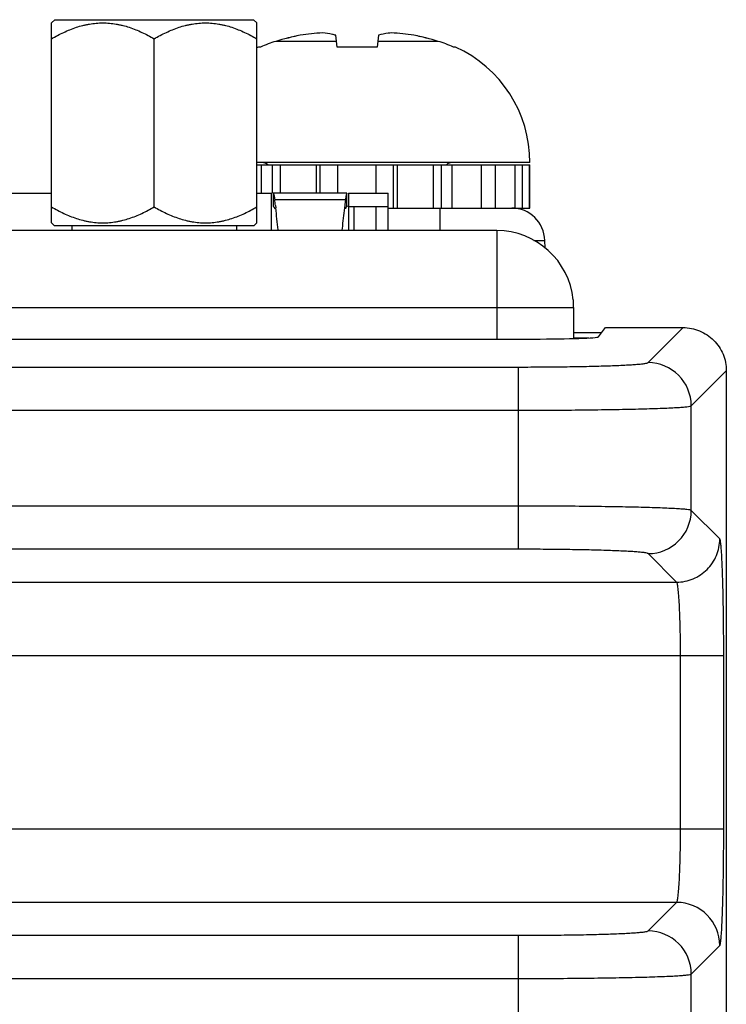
# Model space of a CAD drawing. Header units: inches. Extents: x 0 to 34, y 0 to 22.
# Tile 10 of 179: x 6.438 to 7.082, y 12.05 to 12.947. Entities that reach past the tile are written whole.
import ezdxf

# ---------------------------------------------------------------- set-up
doc = ezdxf.new("R2010")
doc.units = ezdxf.units.IN
doc.header["$LTSCALE"] = 1.87
doc.header["$MEASUREMENT"] = 0
doc.layers.get('0').update_dxf_attribs({"linetype": 'CONTINUOUS'})
doc.layers.add('02___PRT_ALL_AXES', color=7, linetype='CONTINUOUS')

msp = doc.modelspace()

# ---------------------------------------------------------------- linework, layer by layer
at = {"color": 7, "linetype": 'CONTINUOUS'}
for p, q in [((6.46691, 12.94374), (6.46981, 12.94665)), ((6.46691, 12.76165), (6.46691, 12.94374)), ((6.46981, 12.94665), (6.651, 12.94665)), ((6.65391, 12.94374), (6.651, 12.94665)), ((6.65391, 12.76165), (6.65391, 12.94374)), ((6.72697, 12.92175), (6.72581, 12.93251)), ((6.76464, 12.93251), (6.76348, 12.92175)), ((6.56041, 12.77611), (6.56041, 12.92928)), ((6.65733, 12.92175), (6.65546, 12.92175)), ((6.72641, 12.9269), (6.67128, 12.9269)), ((6.76348, 12.92175), (6.72697, 12.92175)), ((6.81917, 12.9269), (6.76404, 12.9269)), ((6.83499, 12.92175), (6.83312, 12.92175)), ((6.90271, 12.81649), (6.65391, 12.81649)), ((6.65391, 12.81449), (6.90248, 12.81449)), ((6.65834, 12.78854), (6.65834, 12.81449)), ((6.66816, 12.78854), (6.66816, 12.81449)), ((6.67541, 12.78854), (6.67541, 12.81449)), ((6.70824, 12.78854), (6.70824, 12.81449)), ((6.71166, 12.78854), (6.71166, 12.81449)), ((6.72763, 12.78854), (6.72763, 12.81449)), ((6.76255, 12.78854), (6.76255, 12.81449)), ((6.77856, 12.77512), (6.77856, 12.81449)), ((6.78194, 12.77512), (6.78194, 12.81449)), ((6.8148, 12.77512), (6.8148, 12.81449)), ((6.82209, 12.77512), (6.82209, 12.81449)), ((6.83188, 12.77512), (6.83188, 12.81449)), ((6.85873, 12.77512), (6.85873, 12.81449)), ((6.87146, 12.77512), (6.87146, 12.81449)), ((6.88911, 12.77512), (6.88911, 12.81449)), ((6.89597, 12.77512), (6.89597, 12.81449)), ((6.90231, 12.77512), (6.90231, 12.81449)), ((6.90248, 12.77512), (6.90248, 12.81449)), ((6.25743, 12.78854), (6.46691, 12.78854)), ((6.65391, 12.78854), (6.66743, 12.78854)), ((6.66743, 12.75461), (6.66743, 12.78854)), ((6.66878, 12.78854), (6.66878, 12.77672)), ((6.73607, 12.78854), (6.66878, 12.78854)), ((6.73607, 12.77672), (6.73607, 12.78854)), ((6.73743, 12.78854), (6.73743, 12.77654)), ((6.73743, 12.78854), (6.77343, 12.78854)), ((6.77343, 12.75461), (6.77343, 12.78854)), ((6.66973, 12.78584), (6.6702, 12.78263)), ((6.73465, 12.78263), (6.6702, 12.78263)), ((6.67084, 12.77748), (6.67112, 12.77522)), ((6.73401, 12.77748), (6.73373, 12.77522)), ((6.73512, 12.78584), (6.73465, 12.78263)), ((6.66981, 12.77569), (6.6702, 12.77444)), ((6.73504, 12.77569), (6.73465, 12.77444)), ((6.73743, 12.77654), (6.73607, 12.77672)), ((6.73743, 12.77654), (6.77343, 12.77654)), ((6.74243, 12.77654), (6.74243, 12.75461)), ((6.76243, 12.77654), (6.76243, 12.75461)), ((6.77343, 12.77512), (6.90248, 12.77512)), ((6.82057, 12.77512), (6.82057, 12.75461)), ((6.46941, 12.75915), (6.46691, 12.76165)), ((6.65141, 12.75915), (6.65391, 12.76165)), ((6.46941, 12.75915), (6.65141, 12.75915)), ((6.73162, 12.75663), (6.73146, 12.75515)), ((6.9062, 12.74565), (6.91612, 12.74565)), ((6.91612, 12.74565), (6.91624, 12.73894)), ((6.94243, 12.66186), (6.96813, 12.66186)), ((6.96513, 12.65785), (6.97142, 12.66624)), ((6.97142, 12.66624), (7.04222, 12.66624)), ((7.01032, 12.63434), (7.04222, 12.66624)), ((3.78876, 12.65584), (6.90609, 12.65584)), ((6.94243, 12.65686), (6.95629, 12.65686)), ((3.80257, 12.63036), (6.89228, 12.63036)), ((6.89228, 12.4644), (6.89228, 12.63036)), ((7.04967, 12.59499), (7.08157, 12.62691)), ((7.08157, 12.62691), (7.08157, 12.27972)), ((7.08158, 12.62689), (7.08158, 12.27973)), ((3.80257, 12.59101), (6.89228, 12.59101)), ((7.04967, 12.49976), (7.04967, 12.59499)), ((6.89228, 12.50374), (3.80257, 12.50374)), ((7.07565, 12.47378), (7.04967, 12.49976)), ((6.89228, 12.4644), (3.80257, 12.4644)), ((7.0363, 12.43443), (7.01032, 12.46042)), ((3.65855, 12.43443), (7.0363, 12.43443)), ((3.61562, 12.36755), (7.07923, 12.36755)), ((7.03988, 12.20971), (7.03988, 12.36755)), ((7.07923, 12.20971), (7.07923, 12.36755)), ((7.08148, 12.27973), (7.08148, 9.19418)), ((3.61562, 12.20971), (7.07923, 12.20971)), ((7.0363, 12.14282), (3.65855, 12.14282)), ((7.01032, 12.11684), (7.0363, 12.14282)), ((3.80257, 12.11286), (6.89228, 12.11286)), ((6.89228, 11.98225), (6.89228, 12.11286)), ((7.04967, 12.07749), (7.07565, 12.10348)), ((3.80257, 12.07351), (6.89228, 12.07351)), ((7.04967, 12.01762), (7.04967, 12.07749))]:
    msp.add_line(p, q, dxfattribs=at)
at = {"color": 40, "linetype": 'CONTINUOUS'}
msp.add_line((6.73743, 12.77654), (6.73743, 12.75462), dxfattribs=at)
at = {"color": 3, "linetype": 'CONTINUOUS'}
for p, q in [((6.87243, 12.75461), (3.82243, 12.75461)), ((6.87243, 12.75461), (6.87243, 12.65584)), ((6.94208, 12.69153), (6.94208, 12.68461)), ((3.75277, 12.68461), (6.94208, 12.68461)), ((6.94243, 12.68461), (6.94243, 12.65629))]:
    msp.add_line(p, q, dxfattribs=at)
at = {"color": 7, "linetype": 'CONTINUOUS'}
for centre, radius, start, end in [((6.74521, 12.68063), 0.25713, 101.5959, 106.70925), ((6.74518, 12.68076), 0.25699, 103.89319, 104.79191), ((6.7452, 12.68067), 0.25708, 101.59496, 103.09032), ((6.72368, 12.74453), 0.19038, 92.96686, 99.11369), ((6.7668, 12.7448), 0.19012, 80.88204, 87.03741), ((6.74524, 12.68063), 0.25713, 73.29075, 78.4041), ((6.74525, 12.68067), 0.25708, 76.91, 78.40504), ((6.74527, 12.68076), 0.25699, 75.20854, 76.1002), ((6.70341, 12.81649), 0.11567, 114.49455, 115.34933), ((6.70575, 12.81207), 0.11989, 106.70565, 113.81645), ((6.7847, 12.81207), 0.11989, 66.18355, 73.29435), ((6.78704, 12.81649), 0.11567, 0, 65.50545), ((6.65861, 12.80862), 0.00787, 48.38215, 90), ((6.83184, 12.80862), 0.00787, 90, 131.61785), ((5.60902, 12.64786), 1.0697, 6.9597, 7.23783), ((7.79583, 12.64786), 1.0697, 172.76217, 173.0403), ((5.10792, 12.58767), 1.57441, 6.10643, 6.84126), ((8.27399, 12.59037), 1.55131, 173.15663, 173.84762), ((6.88613, 12.74512), 0.03, 1, 90), ((7.01026, 12.59493), 0.0394, 0.08378, 89.91622), ((7.01026, 12.49982), 0.0394, 270.08378, 359.91622), ((7.03624, 12.10342), 0.0394, 0.08378, 89.91622), ((7.01026, 12.07743), 0.0394, 0.08378, 89.91622)]:
    msp.add_arc(centre, radius, start, end, dxfattribs=at)
at = {"color": 3, "linetype": 'CONTINUOUS'}
msp.add_arc((6.87243, 12.68461), 0.07, 5.66895, 90, dxfattribs=at)
at = {"color": 7, "linetype": 'CONTINUOUS'}
for centre, major_axis, ratio, start_param, end_param in [((6.97143, 12.6564), (0, 0.00984), 0.026186, -0.02618, 0.034907), ((6.90609, 12.6579), (0.05906, 0), 0.034921, -1.570796, -0.02618)]:
    msp.add_ellipse(centre, major_axis=major_axis, ratio=ratio, start_param=start_param, end_param=end_param, dxfattribs=at)
for points, knots in [([(6.46691, 12.92928), (6.47053, 12.93137), (6.4779, 12.93527), (6.48754, 12.93917), (6.49448, 12.9412), (6.49847, 12.94213), (6.50249, 12.94291), (6.50755, 12.94357), (6.51366, 12.94383), (6.51977, 12.94357), (6.52483, 12.94291), (6.52885, 12.94213), (6.53284, 12.9412), (6.53978, 12.93917), (6.54942, 12.93527), (6.55679, 12.93137), (6.56041, 12.92928)], [0, 0, 0, 0, 0.126749, 0.252211, 0.314495, 0.345533, 0.376513, 0.438313, 0.5, 0.561688, 0.623488, 0.654467, 0.685506, 0.747789, 0.873251, 1, 1, 1, 1]), ([(6.56041, 12.92928), (6.56403, 12.93137), (6.5714, 12.93527), (6.58104, 12.93917), (6.58798, 12.9412), (6.59197, 12.94213), (6.59599, 12.94291), (6.60105, 12.94357), (6.60716, 12.94383), (6.61327, 12.94357), (6.61833, 12.94291), (6.62235, 12.94213), (6.62634, 12.9412), (6.63328, 12.93917), (6.64292, 12.93527), (6.65029, 12.93137), (6.65391, 12.92928)], [0, 0, 0, 0, 0.126749, 0.252211, 0.314495, 0.345533, 0.376513, 0.438313, 0.5, 0.561688, 0.623488, 0.654467, 0.685506, 0.747789, 0.873251, 1, 1, 1, 1]), ([(6.72581, 12.93251), (6.72481, 12.93278), (6.72087, 12.93375), (6.71685, 12.93439), (6.71383, 12.93466)], [0, 0, 0, 0, 0.253969, 1, 1, 1, 1]), ([(6.77662, 12.93466), (6.77562, 12.93457), (6.77159, 12.93412), (6.7676, 12.93331), (6.76464, 12.93251)], [0, 0, 0, 0, 0.246609, 1, 1, 1, 1]), ([(6.66878, 12.78854), (6.66888, 12.78854), (6.66902, 12.78838), (6.66915, 12.78814), (6.66932, 12.78768), (6.66952, 12.78691), (6.66966, 12.78623), (6.66973, 12.78584)], [0, 0, 0, 0, 0.100001, 0.183728, 0.293596, 0.593864, 1, 1, 1, 1]), ([(6.73607, 12.78854), (6.73598, 12.78854), (6.73583, 12.78838), (6.7357, 12.78814), (6.73553, 12.78768), (6.73533, 12.78691), (6.73519, 12.78623), (6.73512, 12.78584)], [0, 0, 0, 0, 0.100001, 0.183728, 0.293596, 0.593864, 1, 1, 1, 1]), ([(6.46691, 12.77611), (6.47053, 12.77402), (6.4779, 12.77013), (6.48754, 12.76622), (6.49448, 12.76419), (6.49847, 12.76326), (6.50249, 12.76249), (6.50755, 12.76183), (6.51366, 12.76156), (6.51977, 12.76183), (6.52483, 12.76249), (6.52885, 12.76326), (6.53284, 12.76419), (6.53978, 12.76622), (6.54942, 12.77013), (6.55679, 12.77402), (6.56041, 12.77611)], [0, 0, 0, 0, 0.126749, 0.252211, 0.314495, 0.345533, 0.376513, 0.438313, 0.5, 0.561688, 0.623488, 0.654467, 0.685506, 0.747789, 0.873251, 1, 1, 1, 1]), ([(6.56041, 12.77611), (6.56403, 12.77402), (6.5714, 12.77013), (6.58104, 12.76622), (6.58798, 12.76419), (6.59197, 12.76326), (6.59599, 12.76249), (6.60105, 12.76183), (6.60716, 12.76156), (6.61327, 12.76183), (6.61833, 12.76249), (6.62235, 12.76326), (6.62634, 12.76419), (6.63328, 12.76622), (6.64292, 12.77013), (6.65029, 12.77402), (6.65391, 12.77611)], [0, 0, 0, 0, 0.126749, 0.252211, 0.314495, 0.345533, 0.376513, 0.438313, 0.5, 0.561688, 0.623488, 0.654467, 0.685506, 0.747789, 0.873251, 1, 1, 1, 1]), ([(6.66878, 12.77672), (6.6688, 12.77673), (6.66886, 12.77671), (6.66901, 12.77664), (6.66925, 12.77646), (6.66955, 12.77613), (6.66972, 12.77585), (6.66981, 12.77569)], [0, 0, 0, 0, 0.046316, 0.118997, 0.335653, 0.632283, 1, 1, 1, 1]), ([(6.73607, 12.77672), (6.73605, 12.77673), (6.73599, 12.77671), (6.73584, 12.77664), (6.7356, 12.77646), (6.73531, 12.77613), (6.73513, 12.77585), (6.73504, 12.77569)], [0, 0, 0, 0, 0.046316, 0.118997, 0.335653, 0.632283, 1, 1, 1, 1]), ([(7.04222, 12.66624), (7.04734, 12.66624), (7.05768, 12.66419), (7.07076, 12.65544), (7.07951, 12.64237), (7.08157, 12.63202), (7.08157, 12.62691)], [0, 0, 0, 0, 0.25003, 0.500002, 0.749971, 1, 1, 1, 1]), ([(6.89228, 12.63036), (6.89979, 12.63036), (6.91455, 12.6304), (6.93599, 12.63062), (6.95583, 12.63097), (6.97334, 12.63145), (6.98616, 12.63195), (6.99477, 12.63242), (6.99986, 12.63276), (7.00394, 12.63312), (7.00704, 12.63346), (7.00901, 12.63386), (7.01008, 12.6341), (7.01032, 12.63434)], [0, 0, 0, 0, 0.190637, 0.374308, 0.544185, 0.694096, 0.818525, 0.869734, 0.912962, 0.947828, 0.974033, 0.991387, 1, 1, 1, 1]), ([(6.89228, 12.59101), (6.9023, 12.59101), (6.92197, 12.59106), (6.95056, 12.59128), (6.97701, 12.59163), (7.00035, 12.5921), (7.01744, 12.5926), (7.02893, 12.59307), (7.03571, 12.59341), (7.04116, 12.59378), (7.04529, 12.59411), (7.04792, 12.59453), (7.04931, 12.59473), (7.04967, 12.59499)], [0, 0, 0, 0, 0.190755, 0.374541, 0.544522, 0.69452, 0.819009, 0.870232, 0.913453, 0.948287, 0.974431, 0.991668, 1, 1, 1, 1]), ([(7.04967, 12.49976), (7.04931, 12.50002), (7.04792, 12.50023), (7.04529, 12.50065), (7.04116, 12.50097), (7.03571, 12.50134), (7.02893, 12.50168), (7.01744, 12.50215), (7.00035, 12.50265), (6.97701, 12.50312), (6.95056, 12.50348), (6.92197, 12.50369), (6.9023, 12.50374), (6.89228, 12.50374)], [0, 0, 0, 0, 0.008332, 0.025569, 0.051713, 0.086547, 0.129768, 0.180991, 0.30548, 0.455478, 0.625459, 0.809245, 1, 1, 1, 1]), ([(7.0363, 12.43443), (7.04142, 12.43444), (7.05176, 12.4365), (7.06483, 12.44526), (7.07358, 12.45832), (7.07564, 12.46866), (7.07565, 12.47378)], [0, 0, 0, 0, 0.249959, 0.5, 0.750041, 1, 1, 1, 1]), ([(7.07923, 12.36755), (7.07923, 12.37431), (7.07919, 12.38758), (7.07899, 12.40689), (7.07867, 12.42474), (7.07825, 12.44049), (7.0778, 12.45203), (7.07737, 12.45979), (7.07707, 12.46437), (7.07674, 12.46804), (7.07643, 12.47083), (7.07608, 12.4726), (7.07586, 12.47356), (7.07565, 12.47378)], [0, 0, 0, 0, 0.190592, 0.374317, 0.544173, 0.694092, 0.818517, 0.869726, 0.912949, 0.947826, 0.97403, 0.991391, 1, 1, 1, 1]), ([(7.01032, 12.46042), (7.01008, 12.46066), (7.00901, 12.4609), (7.00704, 12.46129), (7.00394, 12.46163), (6.99986, 12.46199), (6.99477, 12.46233), (6.98616, 12.4628), (6.97334, 12.4633), (6.95583, 12.46378), (6.93599, 12.46413), (6.91455, 12.46435), (6.89979, 12.4644), (6.89228, 12.4644)], [0, 0, 0, 0, 0.008613, 0.025967, 0.052172, 0.087038, 0.130266, 0.181475, 0.305904, 0.455815, 0.625692, 0.809363, 1, 1, 1, 1]), ([(7.03988, 12.36755), (7.03988, 12.37591), (7.03976, 12.38807), (7.03933, 12.40357), (7.0389, 12.41349), (7.03839, 12.42172), (7.03787, 12.42738), (7.0374, 12.43083), (7.03707, 12.43259), (7.03675, 12.43371), (7.03648, 12.43432), (7.0363, 12.43443)], [0, 0, 0, 0, 0.37356, 0.543066, 0.692687, 0.816924, 0.911333, 0.946304, 0.972719, 0.990489, 1, 1, 1, 1]), ([(7.0363, 12.14282), (7.03648, 12.14293), (7.03675, 12.14354), (7.03707, 12.14467), (7.0374, 12.14643), (7.03787, 12.14987), (7.03839, 12.15554), (7.0389, 12.16376), (7.03933, 12.17368), (7.03976, 12.18919), (7.03988, 12.20134), (7.03988, 12.20971)], [0, 0, 0, 0, 0.009511, 0.027281, 0.053695, 0.088667, 0.183075, 0.307312, 0.456934, 0.62644, 1, 1, 1, 1]), ([(7.07565, 12.10348), (7.07586, 12.10369), (7.07608, 12.10465), (7.07643, 12.10642), (7.07674, 12.10921), (7.07707, 12.11289), (7.07737, 12.11747), (7.0778, 12.12522), (7.07825, 12.13676), (7.07867, 12.15251), (7.07899, 12.17037), (7.07919, 12.18967), (7.07923, 12.20295), (7.07923, 12.20971)], [0, 0, 0, 0, 0.008609, 0.02597, 0.052174, 0.087051, 0.130274, 0.181483, 0.305908, 0.455827, 0.625683, 0.809408, 1, 1, 1, 1]), ([(6.89228, 12.11286), (6.89979, 12.11286), (6.91455, 12.11291), (6.93599, 12.11312), (6.95583, 12.11348), (6.97334, 12.11395), (6.98616, 12.11445), (6.99477, 12.11492), (6.99986, 12.11526), (7.00394, 12.11563), (7.00704, 12.11597), (7.00901, 12.11636), (7.01008, 12.1166), (7.01032, 12.11684)], [0, 0, 0, 0, 0.190637, 0.374308, 0.544185, 0.694096, 0.818525, 0.869734, 0.912962, 0.947828, 0.974033, 0.991387, 1, 1, 1, 1]), ([(6.89228, 12.07351), (6.9023, 12.07351), (6.92197, 12.07356), (6.95056, 12.07378), (6.97701, 12.07413), (7.00035, 12.0746), (7.01744, 12.0751), (7.02893, 12.07558), (7.03571, 12.07591), (7.04116, 12.07629), (7.04529, 12.07661), (7.04792, 12.07703), (7.04931, 12.07723), (7.04967, 12.07749)], [0, 0, 0, 0, 0.190755, 0.374541, 0.544522, 0.69452, 0.819009, 0.870232, 0.913453, 0.948287, 0.974431, 0.991668, 1, 1, 1, 1])]:
    msp.add_open_spline(points, degree=3, knots=knots, dxfattribs=at)
at = {"layer": '02___PRT_ALL_AXES', "color": 7, "linetype": 'CONTINUOUS'}
for p, q in [((6.48541, 12.75915), (6.48541, 12.75461)), ((6.63541, 12.75915), (6.63541, 12.75461))]:
    msp.add_line(p, q, dxfattribs=at)

doc.saveas('drawing.dxf')
